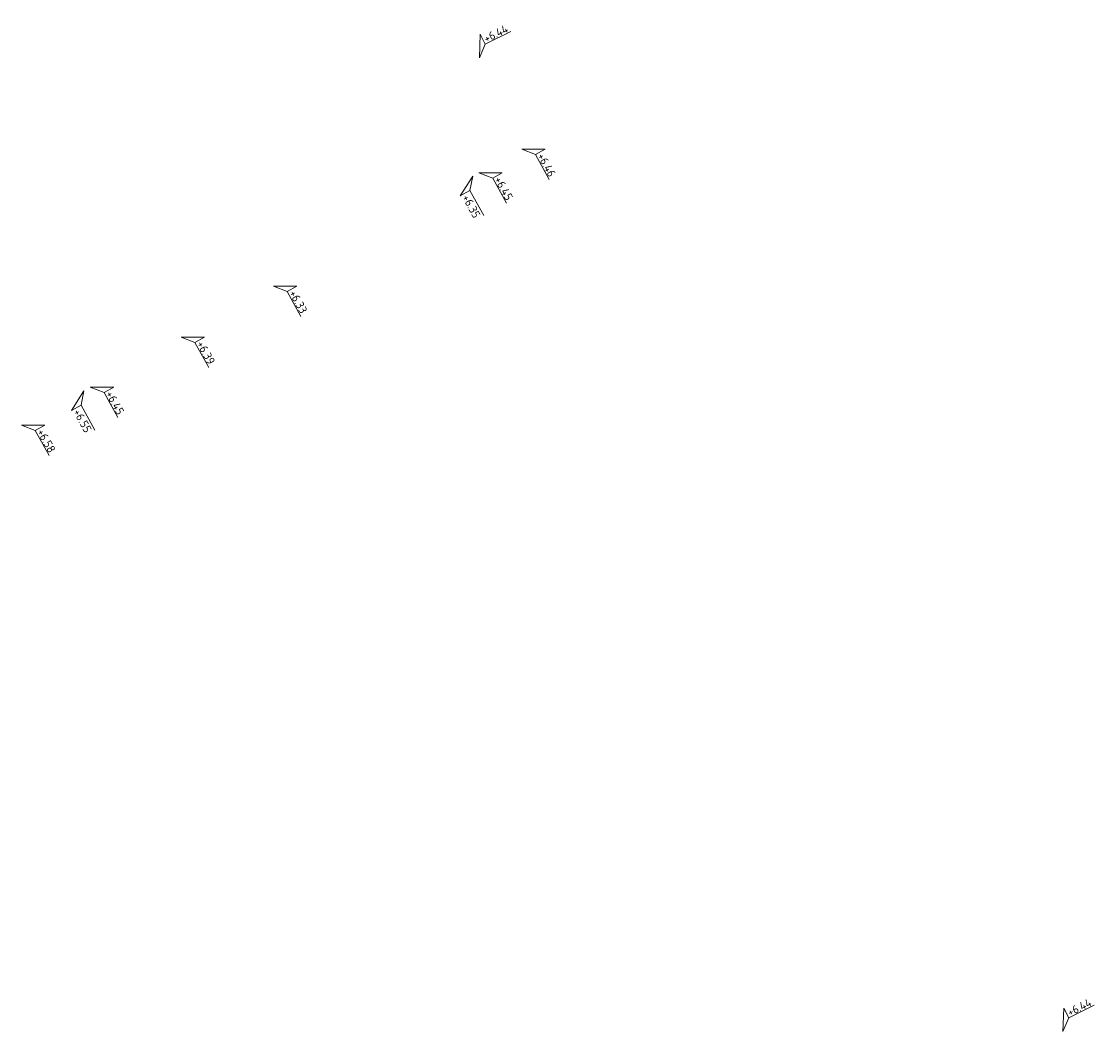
# Model space of a CAD drawing. Header units: metres. Extents: x 155115 to 155402, y 461434 to 461729.
# Tile 17 of 27: x 155212 to 155236, y 461586 to 461608. Entities that reach past the tile are written whole.
import ezdxf
from ezdxf.enums import TextEntityAlignment as Align

# ---------------------------------------------------------------- set-up
doc = ezdxf.new("R2010")
doc.units = ezdxf.units.M
doc.layers.add('X-XX-AL-HOOGTELABEL-S', color=7, linetype='Continuous', lineweight=25)
doc.styles.add('NLCS-ISO', font='NLCS-ISO.ttf')

# ---------------------------------------------------------------- blocks, each defined once
blk = doc.blocks.new('*U4')
at = {"lineweight": 18}
for p, q in [((-2.46, 2.07), (-2.46, 4.47)), ((-2.46, 4.47), (0, 0)), ((-8.66, 2.07), (-2.46, 2.07)), ((0, 0), (-2.46, 2.07))]:
    blk.add_line(p, q, dxfattribs=at)
at = {"lineweight": 18, "style": 'NLCS-ISO'}
blk.add_attdef('...', text='', height=1.8, dxfattribs=at).set_placement((-5.56, 1.65), align=Align.BOTTOM_CENTER)
blk = doc.blocks.new('*U3')
at = {"lineweight": 18}
for p, q in [((2.46, 4.47), (0, 0)), ((2.46, 2.07), (2.46, 4.47)), ((0, 0), (2.46, 2.07)), ((8.66, 2.07), (2.46, 2.07))]:
    blk.add_line(p, q, dxfattribs=at)
at = {"lineweight": 18, "style": 'NLCS-ISO'}
blk.add_attdef('...', text='', height=1.8, dxfattribs=at).set_placement((5.56, 1.65), align=Align.BOTTOM_CENTER)

msp = doc.modelspace()

# ---------------------------------------------------------------- block references
at = {"layer": 'X-XX-AL-HOOGTELABEL-S', "xscale": 0.1, "yscale": 0.1, "zscale": 0.1, "rotation": 26.55025936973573}
for p in [(155222.084, 461607.493), (155234.778, 461586.313)]:
    msp.add_blockref('*U3', p, dxfattribs=at).add_auto_attribs({'...': '+6.44'})
at = {"layer": 'X-XX-AL-HOOGTELABEL-S'}
ref = msp.add_blockref('*U4', (155223.007, 461605.501), dxfattribs=dict(at, xscale=-0.1, yscale=0.1, zscale=0.1, rotation=298.8589629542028))
ref.add_attrib('...', '+6.46', dxfattribs={"layer": '0', "lineweight": 18, "height": 0.18, "rotation": 298.859, "style": 'NLCS-ISO'}).set_placement((155223.42, 461605.093), align=Align.BOTTOM_CENTER)
ref = msp.add_blockref('*U4', (155222.074, 461604.989), dxfattribs=dict(at, xscale=-0.1, yscale=0.1, zscale=0.1, rotation=298.8589629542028))
ref.add_attrib('...', '+6.45', dxfattribs={"layer": '0', "lineweight": 18, "height": 0.18, "rotation": 298.859, "style": 'NLCS-ISO'}).set_placement((155222.487, 461604.581), align=Align.BOTTOM_CENTER)
ref = msp.add_blockref('*U4', (155221.943, 461604.917), dxfattribs=dict(at, xscale=0.1, yscale=0.1, zscale=0.1, rotation=118.8589629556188))
ref.add_attrib('...', '+6.35', dxfattribs={"layer": '0', "lineweight": 18, "height": 0.18, "rotation": 298.859, "style": 'NLCS-ISO'}).set_placement((155221.783, 461604.194), align=Align.BOTTOM_CENTER)
ref = msp.add_blockref('*U4', (155217.604, 461602.523), dxfattribs=dict(at, xscale=-0.1, yscale=0.1, zscale=0.1, rotation=298.8589629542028))
ref.add_attrib('...', '+6.33', dxfattribs={"layer": '0', "lineweight": 18, "height": 0.18, "rotation": 298.859, "style": 'NLCS-ISO'}).set_placement((155218.017, 461602.116), align=Align.BOTTOM_CENTER)
ref = msp.add_blockref('*U4', (155215.597, 461601.416), dxfattribs=dict(at, xscale=-0.1, yscale=0.1, zscale=0.1, rotation=298.8589629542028))
ref.add_attrib('...', '+6.39', dxfattribs={"layer": '0', "lineweight": 18, "height": 0.18, "rotation": 298.859, "style": 'NLCS-ISO'}).set_placement((155216.01, 461601.008), align=Align.BOTTOM_CENTER)
ref = msp.add_blockref('*U4', (155213.619, 461600.326), dxfattribs=dict(at, xscale=-0.1, yscale=0.1, zscale=0.1, rotation=298.8589629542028))
ref.add_attrib('...', '+6.45', dxfattribs={"layer": '0', "lineweight": 18, "height": 0.18, "rotation": 298.859, "style": 'NLCS-ISO'}).set_placement((155214.032, 461599.919), align=Align.BOTTOM_CENTER)
ref = msp.add_blockref('*U4', (155213.483, 461600.251), dxfattribs=dict(at, xscale=0.1, yscale=0.1, zscale=0.1, rotation=118.8589629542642))
ref.add_attrib('...', '+6.55', dxfattribs={"layer": '0', "lineweight": 18, "height": 0.18, "rotation": 298.859, "style": 'NLCS-ISO'}).set_placement((155213.324, 461599.528), align=Align.BOTTOM_CENTER)
ref = msp.add_blockref('*U4', (155212.124, 461599.5), dxfattribs=dict(at, xscale=-0.1, yscale=0.1, zscale=0.1, rotation=298.8589629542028))
ref.add_attrib('...', '+6.58', dxfattribs={"layer": '0', "lineweight": 18, "height": 0.18, "rotation": 298.859, "style": 'NLCS-ISO'}).set_placement((155212.537, 461599.092), align=Align.BOTTOM_CENTER)

doc.saveas('drawing.dxf')
